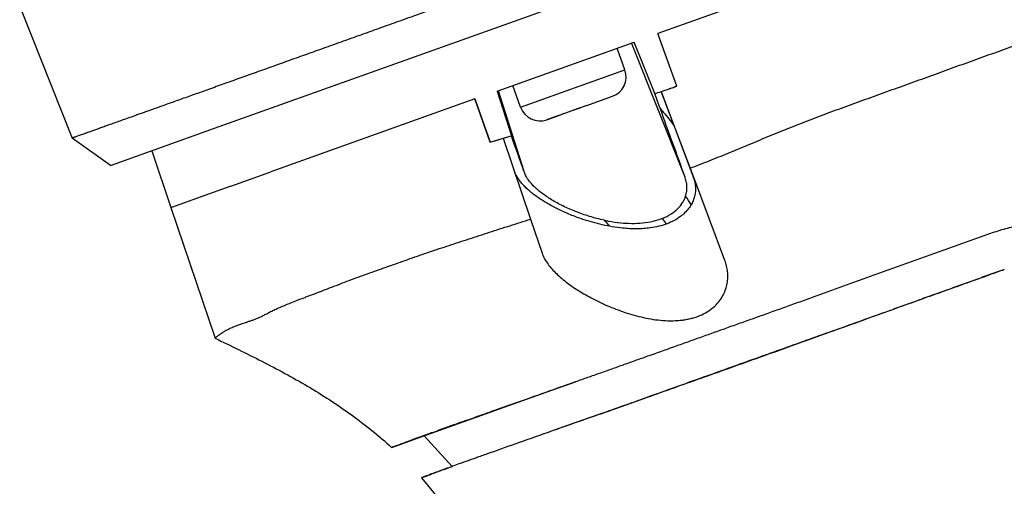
# Model space of a CAD drawing. Header units: millimetres. Extents: x -185 to 204, y 201 to 484.
# Tile 19 of 29: x 35 to 73, y 364 to 382. Entities that reach past the tile are written whole.
import ezdxf

# ---------------------------------------------------------------- set-up
doc = ezdxf.new("R2010")
doc.units = ezdxf.units.MM
doc.header["$LTSCALE"] = 16.335
doc.layers.add('20_ALL_FEATURES', color=7, linetype='CONTINUOUS')

msp = doc.modelspace()

# ---------------------------------------------------------------- linework, layer by layer
at = {"layer": '20_ALL_FEATURES', "color": 7}
for p, q in [((91.883, 393.016), (59.969, 381.6)), ((42.932, 377.986), (60.069, 384.114)), ((35.18, 382.649), (37.213, 377.537)), ((53.722, 379.366), (59.043, 381.269)), ((59.842, 379.265), (59.043, 381.269)), ((60.699, 379.559), (59.969, 381.6)), ((58.682, 380.185), (58.379, 381.032)), ((61.01, 376.039), (58.944, 381.234)), ((53.722, 379.366), (54.278, 377.624)), ((53.765, 379.382), (54.764, 376.248)), ((54.633, 378.736), (54.33, 379.584)), ((52.858, 379.057), (44.932, 376.222)), ((52.858, 379.057), (53.458, 377.379)), ((53.458, 377.38), (52.858, 379.057)), ((57.211, 378.809), (58.164, 379.149)), ((58.151, 379.145), (58.156, 379.143)), ((58.153, 379.144), (58.153, 379.144)), ((58.156, 379.143), (58.154, 379.144)), ((58.156, 379.143), (58.156, 379.143)), ((58.166, 379.15), (58.198, 379.162)), ((60.039, 378.713), (59.842, 379.265)), ((60.094, 379.346), (61.342, 376.038)), ((61.343, 376.039), (60.094, 379.346)), ((55.693, 378.266), (56.602, 378.591)), ((57.21, 378.807), (56.645, 378.605)), ((56.645, 378.605), (56.645, 378.606)), ((56.908, 378.7), (56.918, 378.704)), ((57.21, 378.808), (57.21, 378.807)), ((55.664, 378.255), (55.656, 378.252)), ((55.699, 378.268), (55.698, 378.265)), ((38.707, 376.478), (42.932, 377.986)), ((37.213, 377.537), (37.213, 377.536)), ((53.458, 377.379), (53.961, 377.53)), ((53.458, 377.38), (53.725, 377.46)), ((53.725, 377.46), (53.961, 377.53)), ((53.961, 377.53), (54.278, 377.624)), ((53.961, 377.53), (55.022, 374.392)), ((53.458, 377.379), (53.458, 377.38)), ((40.307, 377.048), (41.055, 374.837)), ((43.381, 375.668), (44.934, 376.223)), ((62.57, 372.784), (61.343, 376.039)), ((43.381, 375.668), (41.074, 374.844)), ((41.074, 374.844), (41.054, 374.837)), ((41.054, 374.837), (41.054, 374.837)), ((41.054, 374.837), (42.769, 369.764)), ((55.022, 374.392), (55.471, 373.062)), ((55.191, 367.508), (56.762, 368.064)), ((50.958, 365.993), (55.814, 367.729)), ((53.618, 366.952), (55.191, 367.508)), ((55.191, 367.508), (54.808, 367.374)), ((57.715, 366.816), (57.255, 366.652)), ((57.255, 366.652), (56.635, 366.431)), ((50.886, 365.98), (50.671, 365.901)), ((50.671, 365.901), (50.886, 365.979)), ((50.886, 365.979), (50.899, 365.983)), ((50.899, 365.983), (50.978, 366.012)), ((50.978, 366.012), (51.193, 366.089)), ((51.193, 366.089), (51.403, 366.164)), ((49.875, 365.61), (49.641, 365.523)), ((50.164, 365.716), (49.769, 365.571)), ((50.012, 365.66), (49.964, 365.643)), ((50.626, 365.885), (50.556, 365.859)), ((50.556, 365.86), (50.626, 365.885)), ((50.626, 365.885), (50.671, 365.901)), ((50.654, 365.895), (50.626, 365.885)), ((50.671, 365.901), (50.654, 365.895)), ((49.726, 365.554), (49.625, 365.516)), ((49.641, 365.523), (49.625, 365.517)), ((49.625, 365.516), (49.625, 365.516)), ((51.973, 364.781), (51.975, 364.781)), ((51.991, 364.785), (51.982, 364.782)), ((52.045, 364.805), (51.991, 364.785)), ((50.78, 364.337), (50.78, 364.336))]:
    msp.add_line(p, q, dxfattribs=at)
at = {"layer": '20_ALL_FEATURES', "color": 4}
for p, q in [((54.633, 378.736), (58.682, 380.185)), ((58.164, 379.149), (58.166, 379.15)), ((56.602, 378.591), (56.908, 378.7)), ((57.211, 378.809), (56.918, 378.704)), ((55.681, 378.262), (55.664, 378.255)), ((55.693, 378.266), (55.681, 378.262)), ((55.688, 378.264), (55.691, 378.265)), ((38.707, 376.478), (37.213, 377.536)), ((72.034, 373.533), (72.034, 373.53)), ((72.034, 373.533), (72.034, 373.53)), ((54.274, 367.185), (54.275, 367.184)), ((54.274, 367.185), (54.275, 367.184)), ((54.668, 367.325), (54.669, 367.324)), ((54.668, 367.325), (54.669, 367.323)), ((50.89, 365.969), (51.976, 364.78))]:
    msp.add_line(p, q, dxfattribs=at)
at = {"layer": '20_ALL_FEATURES', "color": 7}
for points in [[(56.635, 366.431), (56.015, 366.212), (55.866, 366.159)], [(49.632, 365.519), (50.877, 365.964), (50.885, 365.967), (50.894, 365.97)], [(50.894, 365.97), (50.911, 365.976), (50.92, 365.98), (50.929, 365.983)], [(50.929, 365.983), (50.948, 365.99), (50.958, 365.993)], [(49.645, 365.524), (49.632, 365.519), (49.625, 365.517)]]:
    msp.add_lwpolyline(points, dxfattribs=at)
for centre, radius, start, end in [((57.929, 379.915), 0.8, 289.6834, 19.6834), ((53.348, 399.95), 21.68, 288.1292, 288.342), ((50.653, 408.238), 30.395, 287.5958, 288.0965), ((55.386, 379.006), 0.8, 199.6834, 289.6834), ((439.27, 514.766), 402.897, 199.73598, 200.14064), ((-582.359, 151.844), 675.487, 19.403073, 19.526816), ((60.034, 375.545), 1.398, 12.8459, 20.6881), ((204.406, -61.871), 454.56, 109.53946, 109.66962), ((59.973, 341.028), 26.555, 109.8016, 110.0117), ((40.948, 395.029), 30.7, 289.4955, 289.9114), ((91.447, 253.23), 119.823, 109.95338, 110.15304), ((68.367, 316.442), 52.529, 109.8195, 110.2746)]:
    msp.add_arc(centre, radius, start, end, dxfattribs=at)
at = {"layer": '20_ALL_FEATURES', "color": 4}
for centre, radius, start, end in [((42.104, 362.061), 23.095, 33.9446, 34.916), ((42.239, 361.368), 22.155, 35.3991, 36.0966), ((40.979, 359.346), 22.603, 40.7833, 41.5762)]:
    msp.add_arc(centre, radius, start, end, dxfattribs=at)
at = {"layer": '20_ALL_FEATURES', "color": 7}
for points, knots in [([(70.063, 389.282), (70.062, 389.281), (70.061, 389.281), (70.06, 389.28), (70.058, 389.279), (70.056, 389.279), (70.053, 389.278), (70.048, 389.277), (70.043, 389.275), (70.034, 389.271), (70.023, 389.267), (70.01, 389.263), (69.997, 389.258), (69.984, 389.253), (69.97, 389.249), (69.953, 389.242), (69.931, 389.235), (69.905, 389.225), (69.878, 389.216), (69.843, 389.203), (69.799, 389.187), (69.746, 389.169), (69.694, 389.15), (69.623, 389.125), (69.535, 389.093), (69.43, 389.055), (69.324, 389.018), (69.219, 388.98), (69.113, 388.942), (68.973, 388.892), (68.797, 388.829), (68.586, 388.754), (68.375, 388.678), (68.164, 388.603), (67.883, 388.502), (67.531, 388.376), (67.11, 388.225), (66.689, 388.074), (66.267, 387.924), (65.846, 387.773), (65.426, 387.623), (64.867, 387.423), (64.171, 387.173), (63.477, 386.926), (62.926, 386.728), (62.515, 386.581), (62.107, 386.435), (61.702, 386.291), (61.3, 386.147), (60.901, 386.005), (60.506, 385.863), (59.985, 385.677), (59.34, 385.447), (58.7, 385.217), (58.191, 385.036), (57.687, 384.855), (57.06, 384.631), (56.31, 384.362), (55.565, 384.096), (54.825, 383.832), (54.091, 383.57), (53.364, 383.309), (52.404, 382.966), (51.452, 382.625), (50.507, 382.288), (49.922, 382.079), (49.457, 381.912), (49.111, 381.788), (48.766, 381.665), (48.424, 381.543), (48.084, 381.42), (47.633, 381.259), (47.074, 381.06), (46.518, 380.861), (46.076, 380.703), (45.747, 380.586), (45.419, 380.468), (45.093, 380.351), (44.769, 380.235), (44.446, 380.12), (44.127, 380.006), (43.811, 379.893), (43.498, 379.781), (43.092, 379.636), (42.599, 379.459), (42.118, 379.287), (41.748, 379.155), (41.486, 379.062), (41.233, 378.972), (40.993, 378.885), (40.764, 378.803), (40.548, 378.726), (40.345, 378.655), (40.155, 378.587), (39.978, 378.523), (39.812, 378.464), (39.658, 378.409), (39.472, 378.342), (39.258, 378.266), (39.02, 378.18), (38.802, 378.103), (38.6, 378.03), (38.413, 377.963), (38.241, 377.902), (38.085, 377.847), (37.946, 377.797), (37.824, 377.753), (37.715, 377.714), (37.619, 377.68), (37.534, 377.651), (37.459, 377.624), (37.395, 377.601), (37.347, 377.584), (37.313, 377.572), (37.292, 377.564), (37.274, 377.558), (37.258, 377.552), (37.244, 377.547), (37.233, 377.544), (37.226, 377.541), (37.221, 377.539), (37.218, 377.538), (37.216, 377.537), (37.214, 377.537), (37.213, 377.536), (37.213, 377.536), (37.213, 377.536)], [0, 0, 0, 0, 0.00005, 0.000099, 0.00015, 0.0002, 0.0003, 0.0004, 0.000601, 0.000801, 0.001203, 0.001604, 0.002006, 0.002407, 0.002809, 0.00321, 0.004013, 0.004816, 0.005619, 0.006421, 0.008027, 0.009633, 0.011239, 0.012844, 0.016056, 0.019267, 0.022478, 0.02569, 0.028901, 0.032112, 0.038535, 0.044957, 0.051379, 0.0578, 0.064221, 0.077061, 0.089898, 0.102728, 0.115551, 0.128364, 0.141162, 0.153941, 0.179415, 0.204727, 0.217299, 0.229801, 0.242224, 0.254558, 0.266794, 0.278932, 0.29097, 0.30291, 0.326519, 0.349838, 0.361414, 0.372944, 0.395895, 0.418717, 0.441401, 0.463924, 0.486268, 0.508422, 0.530396, 0.573867, 0.595378, 0.616714, 0.627309, 0.63785, 0.648333, 0.658757, 0.669121, 0.679429, 0.699885, 0.720149, 0.730217, 0.740244, 0.750226, 0.760157, 0.770034, 0.779847, 0.78958, 0.799214, 0.808731, 0.818109, 0.836353, 0.853744, 0.862052, 0.870063, 0.877748, 0.88508, 0.892044, 0.898625, 0.904805, 0.910582, 0.915973, 0.921, 0.925685, 0.930057, 0.938023, 0.9452, 0.951792, 0.957931, 0.963646, 0.968893, 0.973636, 0.977848, 0.981564, 0.984841, 0.987744, 0.990321, 0.992596, 0.994574, 0.996247, 0.996967, 0.997609, 0.998173, 0.998658, 0.999066, 0.999398, 0.999656, 0.999758, 0.999842, 0.999908, 0.999957, 0.999987, 1, 1, 1, 1]), ([(61.218, 376.37), (61.342, 376.416), (61.588, 376.511), (61.958, 376.656), (62.329, 376.804), (62.7, 376.956), (63.073, 377.111), (63.448, 377.268), (63.827, 377.425), (64.209, 377.582), (64.595, 377.739), (64.986, 377.896), (65.38, 378.052), (65.913, 378.26), (66.588, 378.517), (67.407, 378.821), (68.235, 379.12), (69.069, 379.42), (69.906, 379.72), (70.603, 379.971), (71.161, 380.175), (71.719, 380.379), (72.417, 380.63), (73.256, 380.93), (73.816, 381.129), (74.095, 381.228)], [0, 0, 0, 0, 0.02875, 0.057591, 0.086559, 0.115688, 0.145008, 0.174543, 0.204318, 0.23435, 0.264654, 0.295223, 0.326044, 0.357103, 0.419868, 0.483382, 0.547466, 0.611888, 0.676481, 0.741151, 0.773499, 0.805852, 0.870565, 0.935282, 1, 1, 1, 1]), ([(60.094, 379.346), (60.145, 379.363), (60.348, 379.431), (60.549, 379.503), (60.699, 379.559)], [0, 0, 0, 0, 0.249616, 1, 1, 1, 1]), ([(60.171, 379.372), (60.259, 379.401), (60.436, 379.461), (60.612, 379.524), (60.7, 379.555)], [0, 0, 0, 0, 0.499449, 1, 1, 1, 1]), ([(57.055, 374.38), (56.891, 374.435), (56.574, 374.552), (56.122, 374.754), (55.709, 374.972), (55.394, 375.168), (55.166, 375.332), (55.011, 375.456), (54.87, 375.581), (54.743, 375.708), (54.631, 375.837), (54.508, 376.006), (54.434, 376.141), (54.399, 376.234)], [0, 0, 0, 0, 0.156209, 0.305322, 0.446289, 0.578109, 0.640314, 0.699895, 0.75677, 0.810886, 0.862216, 0.91078, 1, 1, 1, 1]), ([(57.888, 374.345), (57.694, 374.386), (57.316, 374.484), (56.779, 374.672), (56.361, 374.856), (56.052, 375.016), (55.838, 375.139), (55.639, 375.267), (55.456, 375.398), (55.29, 375.533), (55.142, 375.671), (55.013, 375.812), (54.875, 375.996), (54.797, 376.146), (54.764, 376.248)], [0, 0, 0, 0, 0.157669, 0.308801, 0.451693, 0.519613, 0.584948, 0.647538, 0.707227, 0.76387, 0.817373, 0.867691, 0.914823, 1, 1, 1, 1]), ([(61.042, 375.28), (61.063, 375.342), (61.091, 375.469), (61.099, 375.663), (61.072, 375.855), (61.033, 375.978), (61.01, 376.039)], [0, 0, 0, 0, 0.253909, 0.501873, 0.749088, 1, 1, 1, 1]), ([(61.397, 375.855), (61.41, 375.798), (61.428, 375.68), (61.431, 375.502), (61.407, 375.322), (61.356, 375.142), (61.275, 374.966), (61.162, 374.795), (61.018, 374.633), (60.904, 374.536), (60.842, 374.49)], [0, 0, 0, 0, 0.113459, 0.227043, 0.342266, 0.460678, 0.583835, 0.713597, 0.851832, 1, 1, 1, 1]), ([(60.142, 374.421), (60.258, 374.467), (60.471, 374.573), (60.739, 374.781), (60.903, 374.984), (60.995, 375.152), (61.029, 375.237), (61.042, 375.28)], [0, 0, 0, 0, 0.292724, 0.553638, 0.786898, 0.895503, 1, 1, 1, 1]), ([(42.77, 369.764), (42.769, 369.765), (42.771, 369.769), (42.775, 369.775), (42.782, 369.782), (42.792, 369.792), (42.805, 369.803), (42.828, 369.822), (42.865, 369.85), (42.917, 369.889), (42.982, 369.935), (43.06, 369.987), (43.154, 370.045), (43.264, 370.107), (43.395, 370.171), (43.518, 370.223), (43.628, 370.266), (43.719, 370.298), (43.816, 370.331), (43.92, 370.365), (44.029, 370.401), (44.143, 370.438), (44.262, 370.477), (44.385, 370.523), (44.511, 370.578), (44.641, 370.644), (44.779, 370.718), (44.93, 370.797), (45.098, 370.879), (45.285, 370.962), (45.493, 371.049), (45.72, 371.141), (45.967, 371.237), (46.186, 371.321), (46.37, 371.391), (46.567, 371.467), (46.822, 371.565), (47.139, 371.686), (47.468, 371.811), (47.806, 371.941), (48.152, 372.073), (48.506, 372.205), (48.866, 372.335), (49.169, 372.442), (49.414, 372.527), (49.661, 372.614), (49.971, 372.722), (50.344, 372.854), (50.719, 372.985), (51.096, 373.115), (51.477, 373.243), (51.861, 373.369), (52.248, 373.495), (52.768, 373.665), (53.425, 373.879), (54.221, 374.136), (54.754, 374.307), (55.022, 374.392)], [0, 0, 0, 0, 0.000328, 0.00087, 0.001661, 0.002709, 0.00402, 0.005592, 0.009526, 0.014505, 0.020535, 0.027671, 0.036005, 0.045634, 0.056662, 0.069233, 0.07615, 0.083516, 0.09135, 0.099647, 0.108388, 0.117554, 0.127125, 0.137085, 0.147471, 0.158487, 0.17036, 0.183277, 0.197432, 0.213019, 0.230135, 0.248798, 0.269015, 0.2908, 0.302283, 0.314142, 0.338875, 0.364776, 0.391642, 0.419287, 0.447544, 0.476303, 0.505481, 0.534998, 0.549858, 0.564773, 0.594735, 0.624839, 0.655091, 0.685506, 0.716098, 0.746879, 0.777864, 0.809053, 0.872016, 0.935691, 1, 1, 1, 1]), ([(58.596, 374.038), (58.462, 374.052), (58.196, 374.088), (57.679, 374.19), (57.3, 374.297), (57.055, 374.38)], [0, 0, 0, 0, 0.255259, 0.508102, 1, 1, 1, 1]), ([(58.522, 374.247), (58.664, 374.233), (58.949, 374.217), (59.37, 374.234), (59.771, 374.298), (60.023, 374.374), (60.142, 374.421)], [0, 0, 0, 0, 0.262087, 0.519992, 0.767952, 1, 1, 1, 1]), ([(60.842, 374.49), (60.684, 374.372), (60.408, 374.229), (60.004, 374.106), (59.782, 374.064), (59.668, 374.049)], [0, 0, 0, 0, 0.466254, 0.726051, 1, 1, 1, 1]), ([(86.572, 363.333), (86.571, 363.435), (86.574, 363.641), (86.58, 363.949), (86.581, 364.257), (86.569, 364.565), (86.543, 364.872), (86.503, 365.177), (86.448, 365.48), (86.377, 365.779), (86.293, 366.074), (86.163, 366.461), (85.968, 366.931), (85.729, 367.38), (85.514, 367.724), (85.285, 368.056), (85.035, 368.373), (84.764, 368.668), (84.549, 368.878), (84.324, 369.076), (84.091, 369.263), (83.854, 369.443), (83.614, 369.618), (83.374, 369.79), (83.056, 370.019), (82.661, 370.302), (82.191, 370.639), (81.727, 370.972), (81.269, 371.3), (80.819, 371.624), (80.449, 371.891), (80.156, 372.101), (79.94, 372.257), (79.725, 372.411), (79.442, 372.613), (79.093, 372.861), (78.673, 373.149), (78.317, 373.371), (78.024, 373.533), (77.8, 373.645), (77.569, 373.746), (77.333, 373.838), (77.091, 373.92), (76.76, 374.017), (76.333, 374.114), (75.804, 374.192), (75.257, 374.231), (74.791, 374.225), (74.411, 374.194), (74.12, 374.155), (73.828, 374.1), (73.535, 374.03), (73.243, 373.947), (72.952, 373.855), (72.662, 373.757), (72.276, 373.621), (71.794, 373.446), (71.216, 373.236), (70.636, 373.028), (70.056, 372.819), (69.476, 372.611), (68.898, 372.403), (68.32, 372.195), (67.745, 371.988), (67.266, 371.816), (66.885, 371.679), (66.6, 371.577), (66.317, 371.474), (66.034, 371.372), (65.753, 371.27), (65.473, 371.169), (65.194, 371.069), (64.826, 370.936), (64.46, 370.805), (64.096, 370.675), (63.827, 370.579), (63.559, 370.484), (63.205, 370.357), (62.767, 370.201), (62.246, 370.014), (61.728, 369.829), (61.214, 369.645), (60.535, 369.403), (59.861, 369.164), (59.192, 368.926), (58.697, 368.749), (58.207, 368.574), (57.721, 368.402), (57.24, 368.233), (56.92, 368.121), (56.761, 368.065)], [0, 0, 0, 0, 0.008433, 0.016867, 0.025299, 0.033729, 0.042155, 0.050575, 0.058988, 0.067391, 0.075784, 0.084165, 0.100886, 0.117548, 0.125857, 0.134147, 0.150667, 0.158899, 0.16711, 0.175299, 0.183468, 0.191615, 0.199738, 0.207833, 0.215895, 0.231907, 0.247741, 0.263374, 0.278787, 0.293963, 0.308891, 0.316258, 0.32356, 0.330794, 0.33796, 0.352088, 0.365974, 0.379702, 0.386547, 0.393406, 0.400296, 0.407229, 0.414212, 0.421254, 0.43554, 0.450141, 0.465105, 0.480488, 0.488369, 0.496385, 0.504528, 0.512776, 0.521094, 0.529454, 0.537839, 0.546236, 0.563057, 0.579903, 0.596763, 0.61363, 0.63049, 0.647325, 0.664121, 0.680865, 0.697541, 0.705848, 0.714129, 0.722384, 0.730609, 0.738797, 0.746944, 0.755048, 0.763106, 0.779073, 0.786971, 0.794808, 0.802585, 0.81031, 0.825619, 0.840767, 0.855801, 0.870739, 0.885582, 0.914952, 0.929466, 0.943853, 0.958106, 0.972214, 0.986175, 1, 1, 1, 1]), ([(57.888, 374.345), (57.94, 374.334), (58.15, 374.293), (58.362, 374.263), (58.522, 374.247)], [0, 0, 0, 0, 0.248288, 1, 1, 1, 1]), ([(59.668, 374.049), (59.581, 374.037), (59.404, 374.019), (59.137, 374.01), (58.867, 374.016), (58.686, 374.029), (58.596, 374.038)], [0, 0, 0, 0, 0.244883, 0.49434, 0.746566, 1, 1, 1, 1]), ([(55.471, 373.062), (55.493, 372.998), (55.55, 372.868), (55.664, 372.681), (55.808, 372.495), (55.978, 372.311), (56.173, 372.13), (56.391, 371.951), (56.63, 371.777), (56.888, 371.607), (57.164, 371.442), (57.456, 371.283), (57.764, 371.131), (58.087, 370.988), (58.423, 370.855), (58.771, 370.734), (59.131, 370.629), (59.501, 370.542), (59.877, 370.477), (60.258, 370.441), (60.575, 370.438), (60.824, 370.455), (61.007, 370.478), (61.184, 370.512), (61.407, 370.57), (61.667, 370.666), (61.944, 370.818), (62.175, 371.002), (62.36, 371.207), (62.479, 371.392), (62.552, 371.543), (62.611, 371.693), (62.661, 371.884), (62.686, 372.116), (62.679, 372.344), (62.641, 372.569), (62.597, 372.714), (62.57, 372.784)], [0, 0, 0, 0, 0.021147, 0.043816, 0.068139, 0.094137, 0.121774, 0.150982, 0.181678, 0.213759, 0.247124, 0.281671, 0.3173, 0.353914, 0.39141, 0.42968, 0.468603, 0.508024, 0.54774, 0.587466, 0.626802, 0.646173, 0.665245, 0.683944, 0.702199, 0.737131, 0.769779, 0.80017, 0.828566, 0.855321, 0.868212, 0.880832, 0.905419, 0.929403, 0.953002, 0.976452, 1, 1, 1, 1]), ([(73.42, 372.433), (73.221, 372.365), (72.926, 372.256), (72.53, 372.114), (72.233, 372.008), (71.936, 371.901), (71.639, 371.794), (71.342, 371.687), (70.945, 371.544), (70.45, 371.365), (69.855, 371.151), (69.261, 370.937), (68.471, 370.652), (67.491, 370.298), (66.326, 369.878), (65.181, 369.466), (64.063, 369.065), (62.97, 368.675), (61.552, 368.17), (59.827, 367.557), (57.818, 366.847), (56.507, 366.385), (55.866, 366.159)], [0, 0, 0, 0, 0.033801, 0.05071, 0.067622, 0.084549, 0.101489, 0.11844, 0.135399, 0.169332, 0.203264, 0.237156, 0.270978, 0.338284, 0.404892, 0.470302, 0.533997, 0.596071, 0.657081, 0.776254, 0.890683, 1, 1, 1, 1]), ([(57.715, 366.816), (58.295, 367.023), (59.481, 367.448), (61.294, 368.096), (62.846, 368.651), (64.12, 369.107), (65.104, 369.459), (66.11, 369.818), (67.136, 370.185), (68.174, 370.557), (69.046, 370.868), (69.745, 371.119), (70.271, 371.307), (70.797, 371.495), (71.235, 371.652), (71.585, 371.777), (71.847, 371.871), (72.11, 371.965), (72.372, 372.058), (72.59, 372.136), (72.765, 372.199), (72.939, 372.262), (73.157, 372.342), (73.332, 372.403), (73.42, 372.433)], [0, 0, 0, 0, 0.110847, 0.226581, 0.346207, 0.407371, 0.469947, 0.534135, 0.59961, 0.665854, 0.732558, 0.766013, 0.799501, 0.83299, 0.866458, 0.883179, 0.89989, 0.916588, 0.933277, 0.949961, 0.958303, 0.966646, 0.983331, 1, 1, 1, 1]), ([(56.761, 368.065), (56.629, 368.018), (56.365, 367.925), (55.841, 367.738), (55.451, 367.599), (55.191, 367.508)], [0, 0, 0, 0, 0.253141, 0.504491, 1, 1, 1, 1]), ([(54.808, 367.374), (54.706, 367.338), (54.503, 367.267), (54.203, 367.16), (53.908, 367.055), (53.714, 366.986), (53.618, 366.952)], [0, 0, 0, 0, 0.256683, 0.509971, 0.758383, 1, 1, 1, 1]), ([(53.618, 366.952), (53.504, 366.911), (53.282, 366.832), (52.961, 366.717), (52.66, 366.611), (52.468, 366.543), (52.375, 366.511)], [0, 0, 0, 0, 0.275385, 0.535335, 0.776914, 1, 1, 1, 1]), ([(52.375, 366.511), (52.282, 366.478), (52.104, 366.415), (51.849, 366.326), (51.618, 366.243), (51.472, 366.19), (51.403, 366.164)], [0, 0, 0, 0, 0.287012, 0.548228, 0.785979, 1, 1, 1, 1]), ([(51.193, 366.089), (51.156, 366.076), (51.084, 366.051), (51.012, 366.025), (50.977, 366.013)], [0, 0, 0, 0, 0.516175, 1, 1, 1, 1]), ([(55.866, 366.159), (55.427, 366.004), (54.62, 365.719), (53.665, 365.382), (53.023, 365.154), (52.643, 365.019), (52.324, 364.905), (52.132, 364.836), (52.045, 364.805)], [0, 0, 0, 0, 0.34445, 0.633375, 0.749395, 0.848918, 0.931569, 1, 1, 1, 1]), ([(51.982, 364.782), (51.889, 364.748), (51.716, 364.686), (51.477, 364.598), (51.275, 364.524), (51.109, 364.462), (50.994, 364.418), (50.919, 364.39), (50.875, 364.373), (50.84, 364.36), (50.813, 364.349), (50.794, 364.342), (50.784, 364.338), (50.78, 364.337)], [0, 0, 0, 0, 0.231599, 0.429514, 0.597234, 0.734871, 0.843103, 0.886487, 0.922857, 0.952295, 0.974925, 0.990732, 1, 1, 1, 1]), ([(50.78, 364.336), (50.783, 364.338), (50.792, 364.342), (50.811, 364.349), (50.837, 364.359), (50.872, 364.373), (50.915, 364.389), (50.989, 364.417), (51.104, 364.461), (51.268, 364.522), (51.469, 364.597), (51.708, 364.684), (51.88, 364.747), (51.973, 364.781)], [0, 0, 0, 0, 0.008721, 0.024013, 0.046217, 0.075298, 0.111389, 0.154566, 0.262617, 0.400386, 0.568584, 0.767298, 1, 1, 1, 1]), ([(50.78, 364.337), (51.107, 363.962), (51.57, 363.373), (52.12, 362.543), (52.496, 361.897), (52.836, 361.231), (53.137, 360.548), (53.402, 359.849), (53.629, 359.137), (53.818, 358.414), (53.974, 357.683), (54.099, 356.946), (54.227, 355.959), (54.325, 354.717), (54.367, 353.722), (54.387, 353.224)], [0, 0, 0, 0, 0.124961, 0.187463, 0.249964, 0.312466, 0.374968, 0.43747, 0.499973, 0.562476, 0.624981, 0.687485, 0.749991, 0.874991, 1, 1, 1, 1])]:
    msp.add_open_spline(points, degree=3, knots=knots, dxfattribs=at)
at = {"layer": '20_ALL_FEATURES', "color": 4}
for points, knots in [([(60.039, 378.713), (60.085, 378.657), (60.272, 378.427), (60.457, 378.195), (60.595, 378.019)], [0, 0, 0, 0, 0.246172, 1, 1, 1, 1]), ([(42.77, 369.764), (43.073, 369.616), (43.68, 369.322), (44.586, 368.871), (45.482, 368.4), (46.363, 367.902), (47.224, 367.37), (48.06, 366.799), (48.864, 366.185), (49.376, 365.745), (49.625, 365.517)], [0, 0, 0, 0, 0.125003, 0.250007, 0.37501, 0.500013, 0.625014, 0.750012, 0.875008, 1, 1, 1, 1])]:
    msp.add_open_spline(points, degree=3, knots=knots, dxfattribs=at)
at = {"layer": '20_ALL_FEATURES', "color": 7}
msp.add_open_spline([(56.314, 378.488), (56.109, 378.414), (55.905, 378.339), (55.7, 378.266)], degree=3, dxfattribs=at)

doc.saveas('drawing.dxf')
